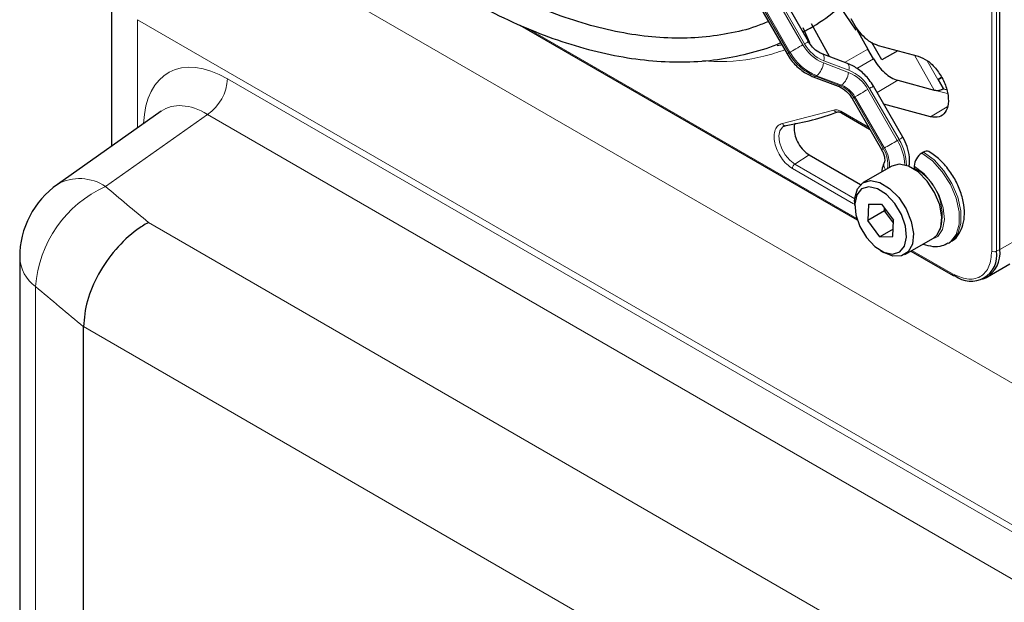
# Paper-space layout 'Blatt2' of a CAD drawing. Header units: millimetres. Extents: x 5 to 418, y 2 to 292.
# Tile 53 of 104: x 89.35 to 103.16, y 210.5 to 218.67. Entities that reach past the tile are written whole.
import ezdxf

# ---------------------------------------------------------------- set-up
doc = ezdxf.new("R2010")
doc.units = ezdxf.units.MM

psp = doc.layouts.new('Blatt2')

# ---------------------------------------------------------------- linework, layer by layer
at = {"color": 7, "linetype": 'Continuous', "lineweight": 25}
for p, q in [((103.097, 215.447), (103.097, 230.43)), ((100.412, 218.365), (96.415, 225.287)), ((96.115, 225.114), (100.112, 218.191)), ((90.633, 219.181), (90.633, 216.896)), ((100.854, 218.845), (101.074, 218.525)), ((96.361, 218.596), (101.095, 215.863)), ((100.331, 218.561), (100.427, 218.352)), ((100.707, 218.153), (100.455, 218.615)), ((101.09, 218.534), (101.245, 218.259)), ((101.323, 218.124), (101.245, 218.259)), ((101.442, 218.107), (101.302, 218.35)), ((101.388, 218.311), (101.951, 218.16)), ((100.957, 218.059), (100.606, 218.192)), ((101.666, 218.236), (101.442, 218.107)), ((100.478, 217.871), (100.829, 217.738)), ((102.233, 217.833), (102.279, 217.859)), ((102.233, 217.832), (102.279, 217.859)), ((102.279, 217.859), (102.233, 217.832)), ((102.279, 217.859), (102.233, 217.832)), ((101.737, 217.022), (101.323, 217.739)), ((101.664, 217.822), (102.177, 217.684)), ((102.233, 217.833), (102.305, 217.703)), ((102.301, 217.701), (102.305, 217.703)), ((102.305, 217.703), (102.348, 217.691)), ((101.023, 217.566), (101.437, 216.849)), ((102.125, 217.31), (101.469, 217.486)), ((91.332, 217.389), (89.875, 216.362)), ((100.875, 217.365), (101.27, 217.137)), ((100.421, 216.776), (101.142, 216.36)), ((102.025, 216.815), (102.002, 216.801)), ((101.581, 216.619), (101.18, 216.388)), ((101.685, 216.647), (101.581, 216.619)), ((101.896, 216.618), (101.896, 216.591)), ((101.059, 216.121), (101.059, 216.067)), ((101.253, 216.083), (101.243, 215.854)), ((101.253, 216.083), (101.435, 216.085)), ((101.435, 216.085), (101.606, 215.858)), ((101.478, 215.99), (101.243, 215.854)), ((101.478, 215.99), (101.48, 216.025)), ((101.478, 215.99), (101.503, 215.995)), ((101.605, 215.822), (101.478, 215.99)), ((101.414, 215.626), (101.243, 215.854)), ((101.596, 215.629), (101.606, 215.858)), ((101.601, 215.734), (101.414, 215.626)), ((101.414, 215.626), (101.596, 215.629)), ((101.763, 215.378), (102.164, 215.609)), ((102.377, 215.54), (102.4, 215.553)), ((101.424, 215.434), (101.471, 215.407)), ((101.849, 215.427), (102.442, 215.085)), ((89.345, 215.34), (89.345, 152.302)), ((102.924, 215.065), (103.238, 215.246)), ((102.852, 215.032), (102.898, 215.052)), ((90.24, 214.368), (90.24, 214.367)), ((90.24, 151.212), (90.24, 214.367))]:
    psp.add_line(p, q, dxfattribs=at)
at = {"color": 7, "linetype": 'Continuous', "lineweight": 18}
for p, q in [((102.982, 215.426), (102.982, 230.409)), ((103.05, 215.424), (103.05, 230.408)), ((96.337, 225.241), (100.333, 218.319)), ((100.357, 218.333), (96.36, 225.255)), ((96.139, 225.127), (100.135, 218.205)), ((100.152, 218.215), (96.156, 225.137)), ((91.836, 220.174), (112.964, 207.977)), ((146.616, 186.564), (90.999, 218.671)), ((90.999, 218.671), (90.999, 217.154)), ((96.457, 218.557), (101.089, 215.884)), ((101.245, 218.259), (100.919, 218.073)), ((100.135, 218.205), (100.152, 218.215)), ((101.089, 217.985), (101.323, 218.124)), ((102.177, 217.684), (101.901, 218.173)), ((100.623, 218.065), (100.973, 217.932)), ((100.978, 217.962), (100.628, 218.095)), ((102.078, 218.096), (102.301, 217.701)), ((92.261, 217.844), (145.354, 187.194)), ((100.526, 217.886), (100.509, 217.877)), ((100.509, 217.877), (100.86, 217.744)), ((100.876, 217.753), (100.526, 217.886)), ((100.86, 217.744), (100.876, 217.753)), ((101.682, 216.99), (101.268, 217.707)), ((101.664, 217.822), (101.374, 217.649)), ((101.063, 217.589), (101.047, 217.579)), ((101.047, 217.579), (101.461, 216.863)), ((101.477, 216.872), (101.063, 217.589)), ((101.244, 217.693), (101.658, 216.977)), ((102.177, 217.684), (102.364, 217.634)), ((102.356, 217.449), (102.125, 217.31)), ((91.982, 217.343), (90.549, 216.333)), ((145.075, 186.693), (91.982, 217.343)), ((100.047, 217.214), (100.769, 217.403)), ((100.865, 217.388), (101.256, 217.162)), ((101.682, 216.99), (101.658, 216.977)), ((100.421, 216.776), (100.219, 216.647)), ((101.061, 216.161), (100.219, 216.647)), ((101.044, 216.091), (100.186, 216.586)), ((91.153, 215.828), (142.622, 186.115)), ((103.097, 215.447), (103.41, 215.628)), ((101.864, 215.436), (102.432, 215.108)), ((103.05, 215.424), (103.097, 215.447)), ((89.568, 214.929), (89.568, 151.892)), ((141.859, 184.569), (90.24, 214.368))]:
    psp.add_line(p, q, dxfattribs=at)
at = {"color": 7, "linetype": 'Continuous', "lineweight": 25, "flags": 128}
for points in [[(100.038, 218.319), (100.023, 218.315), (99.974, 218.303)], [(102.164, 215.609), (102.212, 215.648), (102.27, 215.757), (102.284, 215.904), (102.254, 216.075), (102.182, 216.249), (102.077, 216.409), (101.95, 216.537), (101.814, 216.619), (101.685, 216.647)], [(101.059, 216.121), (101.061, 216.171), (101.098, 216.3), (101.175, 216.385), (101.284, 216.415)], [(101.258, 216.327), (101.157, 216.298), (101.088, 216.215), (101.06, 216.088), (101.075, 215.934), (101.133, 215.77), (101.226, 215.617), (101.342, 215.492), (101.469, 215.411), (101.59, 215.384), (101.692, 215.414), (101.761, 215.497), (101.789, 215.623), (101.774, 215.778), (101.716, 215.941), (101.623, 216.095), (101.506, 216.219), (101.38, 216.3), (101.258, 216.327)], [(101.284, 216.415), (101.414, 216.388), (101.549, 216.306), (101.677, 216.178), (101.782, 216.018), (101.853, 215.843), (101.883, 215.673), (101.869, 215.525), (101.811, 215.417), (101.717, 215.358), (101.596, 215.357), (101.471, 215.407)]]:
    psp.add_lwpolyline(points, dxfattribs=at)
at = {"color": 7, "linetype": 'Continuous', "lineweight": 18, "flags": 128}
for points in [[(100.333, 218.319), (100.311, 218.306), (100.287, 218.293), (100.262, 218.278), (100.236, 218.263), (100.212, 218.249), (100.189, 218.236), (100.169, 218.224), (100.152, 218.215)], [(100.412, 218.365), (100.41, 218.363), (100.403, 218.36), (100.392, 218.353), (100.376, 218.344), (100.357, 218.333)], [(100.135, 218.205), (100.123, 218.198), (100.115, 218.193), (100.112, 218.191), (100.112, 218.191)], [(100.607, 218.191), (100.613, 218.188), (100.621, 218.178), (100.627, 218.162), (100.63, 218.143), (100.631, 218.12), (100.628, 218.095)], [(100.957, 218.059), (100.963, 218.055), (100.972, 218.045), (100.978, 218.029), (100.981, 218.01), (100.981, 217.987), (100.978, 217.962)], [(101.323, 217.739), (101.321, 217.738), (101.314, 217.734), (101.303, 217.727), (101.287, 217.718), (101.268, 217.707)], [(101.047, 217.579), (101.034, 217.572), (101.026, 217.567), (101.023, 217.566), (101.023, 217.566)], [(101.244, 217.693), (101.222, 217.681), (101.198, 217.667), (101.173, 217.652), (101.147, 217.637), (101.123, 217.623), (101.1, 217.61), (101.08, 217.599), (101.063, 217.589)], [(100.219, 216.647), (100.149, 216.7), (100.086, 216.775), (100.036, 216.862), (100.006, 216.954), (99.997, 217.041), (100.011, 217.113), (100.046, 217.164), (100.065, 217.177)], [(101.737, 217.022), (101.735, 217.021), (101.728, 217.017), (101.717, 217.01), (101.701, 217.001), (101.682, 216.99)], [(101.658, 216.977), (101.636, 216.964), (101.612, 216.95), (101.587, 216.935), (101.561, 216.921), (101.537, 216.907), (101.514, 216.893), (101.494, 216.882), (101.477, 216.872)], [(101.461, 216.863), (101.448, 216.855), (101.44, 216.851), (101.437, 216.849), (101.437, 216.849)], [(102.002, 216.801), (102.151, 216.691), (102.288, 216.54), (102.402, 216.36), (102.484, 216.167), (102.526, 215.976), (102.527, 215.802), (102.486, 215.659), (102.405, 215.558), (102.375, 215.539)], [(102.4, 215.553), (102.429, 215.572), (102.509, 215.672), (102.551, 215.815), (102.55, 215.99), (102.507, 216.181), (102.425, 216.374), (102.311, 216.553), (102.174, 216.704), (102.025, 216.815)], [(102.117, 215.582), (102.128, 215.584), (102.228, 215.631), (102.294, 215.729), (102.32, 215.868), (102.302, 216.033), (102.244, 216.208), (102.149, 216.374), (102.029, 216.516), (101.896, 216.618)]]:
    psp.add_lwpolyline(points, dxfattribs=at)
at = {"color": 7, "linetype": 'Continuous', "lineweight": 18}
for centre, radius, start, end in [((100.839, 218.603), 0.58, 209.265, 248.105), ((100.83, 218.598), 0.543, 209.265, 248.105), ((100.788, 218.571), 0.748, 209.265, 248.105), ((100.805, 218.581), 0.748, 209.265, 248.105), ((100.349, 218.098), 0.276, 309.8792, 353.0863), ((91.617, 217.875), 0.645, 304.4666, 357.2658), ((100.489, 217.905), 0.0351, 252.5632, 306.0382), ((100.7, 217.965), 0.276, 309.8792, 353.0863), ((100.771, 217.428), 0.543, 29.265, 68.105), ((100.762, 217.424), 0.58, 29.265, 68.105), ((100.839, 217.772), 0.0351, 252.5043, 306.0437), ((100.72, 217.396), 0.374, 29.265, 68.105), ((100.737, 217.406), 0.374, 29.265, 68.105), ((101.05, 216.606), 0.713, 2.5052, 31.37), ((101.084, 216.624), 0.701, 0.5048, 31.5259), ((101.134, 216.648), 0.391, 350.6809, 33.3487), ((101.07, 216.62), 0.479, 357.6936, 31.7563), ((101.58, 216.634), 0.11, 157.4944, 216.7846), ((101.537, 215.932), 0.75, 343.1142, 61.3945), ((91.249, 214.798), 1.687, 114.5336, 175.542), ((90.188, 215.797), 0.646, 56.0637, 118.999), ((103.018, 215.495), 0.0777, 242.8052, 294.3071), ((89.885, 215.367), 0.54, 182.7998, 234.055), ((102.457, 215.105), 0.0249, 174.0146, 234.6732)]:
    psp.add_arc(centre, radius, start, end, dxfattribs=at)
at = {"color": 7, "linetype": 'Continuous', "lineweight": 25}
for centre, radius, start, end in [((99.485, 221.017), 3.877, 279.1105, 290.2144), ((102.126, 216.607), 0.231, 122.6055, 177.3945), ((102.069, 216.758), 0.0719, 64.0394, 127.2538), ((90.595, 215.34), 1.25, 125.1842, 180), ((102.693, 215.366), 0.362, 230.7967, 9.214), ((102.699, 215.4), 0.401, 299.7173, 6.7628), ((102.453, 215.106), 0.0233, 244.1059, 300.3461)]:
    psp.add_arc(centre, radius, start, end, dxfattribs=at)
at = {"color": 7, "linetype": 'Continuous', "lineweight": 18}
for centre, major_axis, ratio, start_param, end_param in [((92.264, 216.479), (-0.836, 1.447), 0.575802, 5.499237, 7.029782), ((91.969, 216.309), (-0.595, 1.106), 0.57441, 5.516407, 6.352576), ((171.728, 252.95), (98.708, 4.73), 0.606667, 3.718289, 3.728941), ((171.775, 251.957), (99.959, 4.727), 0.606312, 3.718689, 3.730403)]:
    psp.add_ellipse(centre, major_axis=major_axis, ratio=ratio, start_param=start_param, end_param=end_param, dxfattribs=at)
at = {"color": 7, "linetype": 'Continuous', "lineweight": 25}
for points, knots in [([(100.333, 218.501), (100.351, 218.51), (100.496, 218.579), (100.741, 218.753), (101.063, 219.022), (101.353, 219.338), (101.612, 219.695), (101.837, 220.09), (102.029, 220.523), (102.185, 220.992), (102.304, 221.492), (102.386, 222.022), (102.431, 222.579), (102.438, 223.158), (102.407, 223.758), (102.339, 224.374), (102.234, 225.004), (102.092, 225.643), (101.915, 226.289), (101.703, 226.937), (101.458, 227.584), (101.181, 228.227), (100.881, 228.851), (100.659, 229.253), (100.552, 229.449)], [0, 0, 0, 0, 0.007022, 0.053817, 0.1006, 0.147436, 0.194392, 0.241503, 0.288773, 0.336184, 0.383702, 0.431293, 0.478928, 0.526583, 0.57424, 0.62189, 0.669527, 0.71715, 0.764759, 0.812355, 0.859941, 0.907518, 0.955089, 1, 1, 1, 1]), ([(99.849, 218.646), (99.792, 218.622), (99.612, 218.546), (99.286, 218.469), (98.873, 218.413), (98.441, 218.407), (97.994, 218.449), (97.533, 218.538), (97.061, 218.674), (96.581, 218.855), (96.134, 219.064), (95.761, 219.267), (95.387, 219.491), (94.977, 219.765), (94.492, 220.13), (94.014, 220.534), (93.545, 220.974), (93.087, 221.447), (92.645, 221.951), (92.219, 222.482), (91.814, 223.04), (91.468, 223.555), (91.269, 223.891), (91.188, 224.027)], [0, 0, 0, 0, 0.024672, 0.076861, 0.128877, 0.180683, 0.232288, 0.283733, 0.335065, 0.386327, 0.437551, 0.476812, 0.503694, 0.554892, 0.606112, 0.657347, 0.708597, 0.759864, 0.811146, 0.86244, 0.913744, 0.965056, 1, 1, 1, 1]), ([(90.893, 223.871), (90.939, 223.793), (91.102, 223.509), (91.411, 223.039), (91.816, 222.464), (92.243, 221.913), (92.689, 221.39), (93.151, 220.896), (93.627, 220.434), (94.115, 220.008), (94.611, 219.618), (95.092, 219.283), (95.496, 219.035), (95.901, 218.81), (96.326, 218.602), (96.828, 218.401), (97.325, 218.247), (97.812, 218.14), (98.288, 218.082), (98.749, 218.073), (99.193, 218.112), (99.614, 218.205), (99.89, 218.286), (100.018, 218.348), (100.02, 218.349)], [0, 0, 0, 0, 0.01943, 0.069936, 0.120444, 0.170959, 0.221483, 0.272019, 0.322569, 0.373136, 0.423723, 0.474329, 0.518625, 0.545295, 0.595931, 0.646585, 0.697225, 0.747827, 0.79836, 0.848782, 0.899057, 0.949155, 0.999073, 1, 1, 1, 1]), ([(100.606, 218.192), (100.59, 218.199), (100.543, 218.219), (100.471, 218.276), (100.43, 218.337), (100.412, 218.365)], [0, 0, 0, 0, 0.216551, 0.651699, 1, 1, 1, 1]), ([(100.112, 218.191), (100.13, 218.161), (100.183, 218.078), (100.296, 217.967), (100.407, 217.899), (100.469, 217.875), (100.478, 217.871)], [0, 0, 0, 0, 0.209643, 0.585012, 0.93779, 1, 1, 1, 1]), ([(101.323, 218.124), (101.346, 218.087), (101.393, 218.014), (101.481, 217.924), (101.573, 217.854), (101.634, 217.832), (101.664, 217.822)], [0, 0, 0, 0, 0.2499634, 0.4999972, 0.7499567, 1, 1, 1, 1]), ([(101.323, 217.739), (101.304, 217.769), (101.251, 217.852), (101.138, 217.963), (101.027, 218.031), (100.966, 218.055), (100.957, 218.059)], [0, 0, 0, 0, 0.209643, 0.585012, 0.93779, 1, 1, 1, 1]), ([(100.829, 217.738), (100.844, 217.732), (100.892, 217.711), (100.964, 217.654), (101.005, 217.593), (101.023, 217.566)], [0, 0, 0, 0, 0.2165509, 0.6516994, 1, 1, 1, 1]), ([(102.177, 217.684), (102.187, 217.682), (102.205, 217.679), (102.238, 217.681), (102.266, 217.686), (102.287, 217.693), (102.296, 217.698), (102.301, 217.701)], [0, 0, 0, 0, 0.275668, 0.508228, 0.733527, 0.862271, 1, 1, 1, 1]), ([(100.824, 217.377), (100.829, 217.378), (100.837, 217.38), (100.859, 217.375), (100.873, 217.366), (100.876, 217.364)], [0, 0, 0, 0, 0.440334, 0.872371, 1, 1, 1, 1]), ([(100.068, 217.174), (100.073, 217.18), (100.079, 217.186), (100.09, 217.185), (100.09, 217.185)], [0, 0, 0, 0, 0.937573, 1, 1, 1, 1]), ([(100.226, 217.221), (100.222, 217.214), (100.212, 217.192), (100.21, 217.162), (100.21, 217.142)], [0, 0, 0, 0, 0.333442, 1, 1, 1, 1]), ([(101.819, 216.612), (101.82, 216.613), (101.834, 216.653), (101.831, 216.748), (101.805, 216.888), (101.759, 216.979), (101.737, 217.022)], [0, 0, 0, 0, 0.008847, 0.331696, 0.678948, 1, 1, 1, 1]), ([(101.437, 216.849), (101.444, 216.835), (101.462, 216.801), (101.478, 216.749), (101.483, 216.705), (101.48, 216.68), (101.479, 216.677), (101.478, 216.676)], [0, 0, 0, 0, 0.176806, 0.422684, 0.629977, 0.82324, 1, 1, 1, 1]), ([(102.398, 215.557), (102.409, 215.562), (102.461, 215.584), (102.528, 215.667), (102.586, 215.794), (102.606, 215.948), (102.589, 216.121), (102.533, 216.305), (102.442, 216.484), (102.323, 216.644), (102.205, 216.756), (102.128, 216.805), (102.1, 216.823)], [0, 0, 0, 0, 0.026719, 0.130406, 0.233093, 0.341968, 0.458235, 0.577095, 0.695696, 0.814546, 0.93457, 1, 1, 1, 1]), ([(101.478, 216.676), (101.466, 216.648), (101.446, 216.606), (101.442, 216.556), (101.44, 216.539)], [0, 0, 0, 0, 0.65039, 1, 1, 1, 1]), ([(91.153, 215.828), (91.151, 215.827), (91.096, 215.797), (90.935, 215.694), (90.682, 215.46), (90.439, 215.11), (90.273, 214.726), (90.251, 214.487), (90.24, 214.368)], [0, 0, 0, 0, 0.003715, 0.113866, 0.336164, 0.557701, 0.778843, 1, 1, 1, 1]), ([(102.02, 215.526), (102.065, 215.512), (102.155, 215.485), (102.279, 215.492), (102.345, 215.528), (102.372, 215.543)], [0, 0, 0, 0, 0.374213, 0.743733, 1, 1, 1, 1])]:
    psp.add_open_spline(points, degree=3, knots=knots, dxfattribs=at)
for points in [[(101.008, 218.688), (101.032, 218.643), (101.078, 218.553), (101.175, 218.439), (101.282, 218.351), (101.353, 218.324), (101.388, 218.311)], [(101.951, 218.16), (101.995, 218.142), (102.083, 218.107), (102.211, 217.979), (102.312, 217.82), (102.371, 217.646), (102.38, 217.486), (102.337, 217.365), (102.249, 217.295), (102.166, 217.305), (102.125, 217.31)], [(100.21, 217.142), (100.213, 217.108), (100.219, 217.04), (100.268, 216.931), (100.338, 216.835), (100.394, 216.795), (100.421, 216.776)]]:
    psp.add_open_spline(points, degree=3, dxfattribs=at)
at = {"color": 7, "linetype": 'Continuous', "lineweight": 18}
for points, knots in [([(100.079, 218.247), (99.982, 218.216), (99.671, 218.115), (99.282, 218.069), (98.982, 218.093), (98.931, 218.098)], [0, 0, 0, 0, 0.2737304, 0.8758992, 1, 1, 1, 1]), ([(100.769, 217.403), (100.772, 217.398), (100.779, 217.387), (100.794, 217.377), (100.81, 217.373), (100.82, 217.377), (100.825, 217.378)], [0, 0, 0, 0, 0.2500006, 0.5000007, 0.7500004, 1, 1, 1, 1]), ([(100.865, 217.388), (100.866, 217.383), (100.867, 217.373), (100.872, 217.366), (100.875, 217.365), (100.876, 217.365)], [0, 0, 0, 0, 0.4834627, 0.9669254, 1, 1, 1, 1]), ([(100.186, 216.586), (100.159, 216.605), (100.104, 216.642), (100.028, 216.733), (99.97, 216.837), (99.934, 216.944), (99.924, 217.045), (99.94, 217.131), (99.982, 217.194), (100.025, 217.207), (100.047, 217.214)], [0, 0, 0, 0, 0.121712, 0.25, 0.378287, 0.499999, 0.621712, 0.75, 0.878288, 1, 1, 1, 1]), ([(102.432, 215.108), (102.501, 215.077), (102.608, 215.028), (102.736, 215.033), (102.824, 215.064), (102.895, 215.125), (102.964, 215.234), (102.975, 215.35), (102.982, 215.426)], [0, 0, 0, 0, 0.239457, 0.368361, 0.5, 0.631639, 0.760543, 1, 1, 1, 1])]:
    psp.add_open_spline(points, degree=3, knots=knots, dxfattribs=at)
for points in [[(100.769, 217.403), (100.783, 217.406), (100.813, 217.412), (100.848, 217.396), (100.865, 217.388)], [(100.047, 217.214), (100.05, 217.209), (100.055, 217.198), (100.069, 217.188), (100.085, 217.183), (100.094, 217.187), (100.099, 217.188)], [(100.186, 216.586), (100.186, 216.592), (100.187, 216.603), (100.195, 216.62), (100.206, 216.636), (100.215, 216.643), (100.219, 216.647)]]:
    psp.add_open_spline(points, degree=3, dxfattribs=at)

doc.saveas('drawing.dxf')
